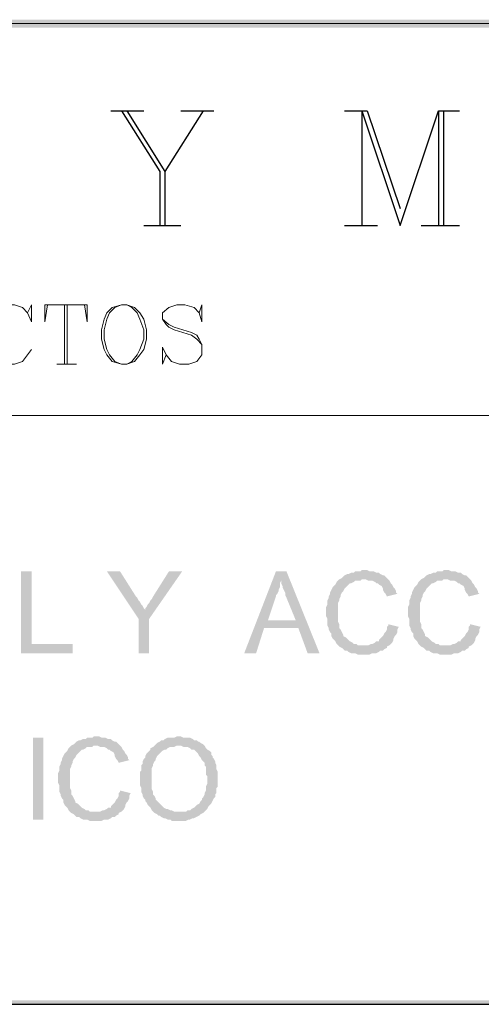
# Model space of a CAD drawing. Header units: millimetres. Extents: x 7 to 3083, y -677 to 294.
# Tile 148 of 256: x 1416 to 1430, y -337 to -305. Entities that reach past the tile are written whole.
import ezdxf

# ---------------------------------------------------------------- set-up
doc = ezdxf.new("R2010")
doc.units = ezdxf.units.MM
for name, color, linetype, lineweight in [('DGE_CONTORNOS', 7, 'Continuous', 0), ('DGE_DATOS', 7, 'Continuous', 0), ('DGE_RELLENO', 7, 'Continuous', 0)]:
    doc.layers.add(name, color=color, linetype=linetype, lineweight=lineweight)

# ---------------------------------------------------------------- blocks, each defined once
blk = doc.blocks.new('DGE_BT_015')
at = {"layer": 'DGE_RELLENO', "true_color": 0x000000}
for points in [[(23.4527, 34.8263), (23.7067, 34.5723), (201.9723, 34.8263)], [(23.7067, 34.5723), (201.9723, 34.8263), (201.8453, 34.5723)], [(135.9747, 17.131), (135.636, 17.131), (135.636, 14.5063), (137.287, 14.5063), (137.287, 14.8026), (135.9747, 14.8026)], [(138.811, 17.131), (138.3877, 17.131), (139.4037, 15.607), (139.6153, 15.9033), (139.573, 15.9456), (139.5307, 16.0303), (139.4883, 16.0726), (139.446, 16.1573), (139.4037, 16.1996), (139.3613, 16.2843), (139.319, 16.3266)], [(140.8007, 17.131), (140.3773, 17.131), (139.8693, 16.3266), (139.827, 16.2419), (139.7847, 16.1996), (139.7423, 16.115), (139.7, 16.0726), (139.6577, 15.988), (139.6153, 15.9456), (139.6153, 15.9033), (139.4037, 15.607), (139.4037, 14.5063), (139.7423, 14.5063), (139.7423, 15.607)], [(144.145, 17.131), (143.8063, 17.131), (142.7903, 14.5063), (143.1713, 14.5063), (143.4253, 15.3106), (144.526, 15.3106), (143.5523, 15.5646), (143.8063, 16.3266), (143.8063, 16.3689), (143.8487, 16.4113), (143.891, 16.4959), (143.891, 16.5383), (143.9333, 16.623), (143.9333, 16.7499), (143.9757, 16.8346)], [(144.145, 17.131), (143.9757, 16.8346), (143.9757, 16.7499), (144.018, 16.6653), (144.018, 16.623), (144.0603, 16.5383), (144.1027, 16.4536), (144.1027, 16.3689), (144.145, 16.2843), (144.4413, 15.5646), (143.5523, 15.5646), (144.526, 15.3106), (144.8223, 14.5063), (145.2033, 14.5063)], [(146.6427, 17.1733), (146.558, 17.1733), (146.5157, 17.131), (146.3463, 17.131), (146.304, 17.0886), (146.2193, 17.0886), (146.1347, 17.0463), (146.0923, 17.0463), (146.0077, 17.0039), (145.9653, 16.9616), (145.923, 16.9193), (145.8383, 16.8769), (145.796, 16.8346), (145.7537, 16.7923), (145.7113, 16.7076), (145.669, 16.6653), (145.6267, 16.623), (145.5843, 16.5383), (145.542, 16.4536), (145.542, 16.4113), (145.4997, 16.3266), (145.4997, 16.2843), (145.4573, 16.1996), (145.4573, 16.0726), (145.415, 15.988), (145.415, 15.6916), (145.4573, 15.607), (145.4573, 15.3953), (145.4997, 15.3106), (145.4997, 15.2683), (145.542, 15.1836), (145.5843, 15.1413), (145.5843, 15.0566), (145.6267, 14.972), (145.669, 14.9296), (145.7113, 14.8873), (145.7537, 14.8026), (145.796, 14.7603), (145.8383, 14.7179), (146.6427, 14.7603), (146.431, 14.7603), (146.3887, 14.8026), (146.304, 14.8026), (146.2617, 14.8449), (146.177, 14.8873), (146.1347, 14.9296), (146.0923, 14.972), (146.05, 15.0143), (145.9653, 15.0566), (145.9653, 15.0989), (145.923, 15.1836), (145.8807, 15.2683), (145.8383, 15.3106), (145.8383, 15.4376), (145.796, 15.5223), (145.796, 16.115), (145.8383, 16.1996), (145.8383, 16.2419), (145.8807, 16.3266), (145.8807, 16.3689), (145.923, 16.4536), (145.9653, 16.4959), (146.0077, 16.5806), (146.05, 16.623), (146.0923, 16.6653), (146.1347, 16.7076), (146.177, 16.7499), (146.2193, 16.7499), (146.304, 16.7923), (146.3463, 16.8346), (146.5157, 16.8346), (146.558, 16.8769), (147.4047, 16.8769), (147.3623, 16.9193), (147.32, 16.9616), (147.2777, 17.0039), (147.2353, 17.0039), (147.1507, 17.0463), (147.1083, 17.0886), (147.0237, 17.0886), (146.939, 17.131), (146.812, 17.131), (146.7273, 17.1733)], [(149.2673, 17.1733), (149.1827, 17.1733), (149.1403, 17.131), (148.971, 17.131), (148.9287, 17.0886), (148.844, 17.0886), (148.7593, 17.0463), (148.717, 17.0463), (148.6323, 17.0039), (148.59, 16.9616), (148.5477, 16.9193), (148.463, 16.8769), (148.4207, 16.8346), (148.3783, 16.7923), (148.336, 16.7076), (148.2937, 16.6653), (148.2513, 16.623), (148.209, 16.5383), (148.1667, 16.4536), (148.1667, 16.4113), (148.1243, 16.3266), (148.1243, 16.2843), (148.082, 16.1996), (148.082, 16.0726), (148.0397, 15.988), (148.0397, 15.6916), (148.082, 15.607), (148.082, 15.3953), (148.1243, 15.3106), (148.1243, 15.2683), (148.1667, 15.1836), (148.209, 15.1413), (148.209, 15.0566), (148.2513, 14.972), (148.2937, 14.9296), (148.336, 14.8873), (148.3783, 14.8026), (148.4207, 14.7603), (148.463, 14.7179), (149.2673, 14.7603), (149.0557, 14.7603), (149.0133, 14.8026), (148.9287, 14.8026), (148.8863, 14.8449), (148.8017, 14.8873), (148.7593, 14.9296), (148.717, 14.972), (148.6747, 15.0143), (148.59, 15.0566), (148.59, 15.0989), (148.5477, 15.1836), (148.5053, 15.2683), (148.463, 15.3106), (148.463, 15.4376), (148.4207, 15.5223), (148.4207, 16.115), (148.463, 16.1996), (148.463, 16.2419), (148.5053, 16.3266), (148.5053, 16.3689), (148.5477, 16.4536), (148.59, 16.4959), (148.6323, 16.5806), (148.6747, 16.623), (148.717, 16.6653), (148.7593, 16.7076), (148.8017, 16.7499), (148.844, 16.7499), (148.9287, 16.7923), (148.971, 16.8346), (149.1403, 16.8346), (149.1827, 16.8769), (150.0293, 16.8769), (149.987, 16.9193), (149.9447, 16.9616), (149.9023, 17.0039), (149.86, 17.0039), (149.7753, 17.0463), (149.733, 17.0886), (149.6483, 17.0886), (149.5637, 17.131), (149.4367, 17.131), (149.352, 17.1733)], [(147.4047, 16.8769), (146.6427, 16.8769), (146.685, 16.8769), (146.7697, 16.8346), (146.8967, 16.8346), (146.9813, 16.7923), (147.0237, 16.7499), (147.066, 16.7499), (147.1083, 16.7076), (147.193, 16.6653), (147.2353, 16.5806), (147.2353, 16.5383), (147.2777, 16.4536), (147.32, 16.4113), (147.3623, 16.3266), (147.701, 16.4113), (147.6587, 16.4536), (147.6587, 16.4959), (147.6163, 16.5806), (147.574, 16.623), (147.5317, 16.7076), (147.4893, 16.7499), (147.447, 16.8346)], [(150.0293, 16.8769), (149.2673, 16.8769), (149.3097, 16.8769), (149.3943, 16.8346), (149.5213, 16.8346), (149.606, 16.7923), (149.6483, 16.7499), (149.6907, 16.7499), (149.733, 16.7076), (149.8177, 16.6653), (149.86, 16.5806), (149.86, 16.5383), (149.9023, 16.4536), (149.9447, 16.4113), (149.987, 16.3266), (150.3257, 16.4113), (150.2833, 16.4536), (150.2833, 16.4959), (150.241, 16.5806), (150.1987, 16.623), (150.1563, 16.7076), (150.114, 16.7499), (150.0717, 16.8346)], [(147.4047, 15.4376), (147.4047, 15.3953), (147.3623, 15.3529), (147.3623, 15.2683), (147.32, 15.1836), (147.2777, 15.1413), (147.2353, 15.0566), (147.193, 15.0143), (147.1507, 14.972), (147.1083, 14.9296), (147.1083, 14.8873), (147.0237, 14.8873), (146.9813, 14.8449), (146.8967, 14.8026), (146.8543, 14.8026), (146.7697, 14.7603), (146.6427, 14.7603), (145.8383, 14.7179), (145.923, 14.6756), (145.9653, 14.6333), (146.0077, 14.5909), (146.0923, 14.5909), (146.1347, 14.5486), (146.2193, 14.5063), (146.3463, 14.5063), (146.431, 14.464), (146.812, 14.464), (146.8967, 14.5063), (147.0237, 14.5063), (147.1083, 14.5486), (147.1507, 14.5909), (147.2353, 14.5909), (147.2777, 14.6333), (147.3623, 14.6756), (147.3623, 14.7179), (147.447, 14.7603), (147.4893, 14.8026), (147.5317, 14.8449), (147.574, 14.9296), (147.574, 14.972), (147.6163, 15.0566), (147.6587, 15.0989), (147.701, 15.1836), (147.701, 15.2683), (147.7433, 15.3529)], [(150.0293, 15.4376), (150.0293, 15.3953), (149.987, 15.3529), (149.987, 15.2683), (149.9447, 15.1836), (149.9023, 15.1413), (149.86, 15.0566), (149.8177, 15.0143), (149.7753, 14.972), (149.733, 14.9296), (149.733, 14.8873), (149.6483, 14.8873), (149.606, 14.8449), (149.5213, 14.8026), (149.479, 14.8026), (149.3943, 14.7603), (149.2673, 14.7603), (148.463, 14.7179), (148.5477, 14.6756), (148.59, 14.6333), (148.6323, 14.5909), (148.717, 14.5909), (148.7593, 14.5486), (148.844, 14.5063), (148.971, 14.5063), (149.0557, 14.464), (149.4367, 14.464), (149.5213, 14.5063), (149.6483, 14.5063), (149.733, 14.5486), (149.7753, 14.5909), (149.86, 14.5909), (149.9023, 14.6333), (149.987, 14.6756), (149.987, 14.7179), (150.0717, 14.7603), (150.114, 14.8026), (150.1563, 14.8449), (150.1987, 14.9296), (150.1987, 14.972), (150.241, 15.0566), (150.2833, 15.0989), (150.3257, 15.1836), (150.3257, 15.2683), (150.368, 15.3529)], [(136.017, 11.797), (136.3557, 11.797), (136.3557, 9.1723), (136.017, 9.1723), (136.017, 11.797)], [(138.049, 11.8393), (137.9643, 11.8393), (137.922, 11.797), (137.7527, 11.797), (137.7103, 11.7546), (137.6257, 11.7546), (137.541, 11.7123), (137.4987, 11.7123), (137.414, 11.6699), (137.3717, 11.6276), (137.3293, 11.5853), (137.2447, 11.5429), (137.2023, 11.5006), (137.16, 11.4583), (137.1177, 11.3736), (137.0753, 11.3313), (137.033, 11.289), (136.9907, 11.2043), (136.9483, 11.1196), (136.9483, 11.0773), (136.906, 10.9926), (136.906, 10.9503), (136.8637, 10.8656), (136.8637, 10.7386), (136.8213, 10.6539), (136.8213, 10.3576), (136.8637, 10.273), (136.8637, 10.0613), (136.906, 9.9766), (136.906, 9.9343), (136.9483, 9.8496), (136.9907, 9.8073), (136.9907, 9.7226), (137.033, 9.638), (137.0753, 9.5956), (137.1177, 9.5533), (137.16, 9.4686), (137.2023, 9.4263), (137.2447, 9.3839), (138.049, 9.4263), (137.8373, 9.4263), (137.795, 9.4686), (137.7103, 9.4686), (137.668, 9.5109), (137.5833, 9.5533), (137.541, 9.5956), (137.4987, 9.638), (137.4563, 9.6803), (137.3717, 9.7226), (137.3717, 9.765), (137.3293, 9.8496), (137.287, 9.9343), (137.2447, 9.9766), (137.2447, 10.1036), (137.2023, 10.1883), (137.2023, 10.781), (137.2447, 10.8656), (137.2447, 10.9079), (137.287, 10.9926), (137.287, 11.0349), (137.3293, 11.1196), (137.3717, 11.1619), (137.414, 11.2466), (137.4563, 11.289), (137.4987, 11.3313), (137.541, 11.3736), (137.5833, 11.4159), (137.6257, 11.4159), (137.7103, 11.4583), (137.7527, 11.5006), (137.922, 11.5006), (137.9643, 11.5429), (138.811, 11.5429), (138.7687, 11.5853), (138.7263, 11.6276), (138.684, 11.6699), (138.6417, 11.6699), (138.557, 11.7123), (138.5147, 11.7546), (138.43, 11.7546), (138.3453, 11.797), (138.2183, 11.797), (138.1337, 11.8393)], [(140.716, 11.8393), (140.6313, 11.8393), (140.5467, 11.797), (140.335, 11.797), (140.2503, 11.7546), (140.208, 11.7123), (140.1233, 11.7123), (140.081, 11.6699), (139.9963, 11.6276), (139.954, 11.5853), (139.9117, 11.5429), (140.7583, 11.5429), (140.843, 11.5006), (140.97, 11.5006), (141.0547, 11.4583), (141.097, 11.4159), (141.1817, 11.4159), (141.224, 11.3736), (141.2663, 11.3313), (141.3087, 11.289), (141.351, 11.2043), (141.3933, 11.1619), (141.4357, 11.0773), (141.478, 11.0349), (141.5203, 10.9926), (141.5203, 10.9079), (141.5627, 10.8656), (141.5627, 10.6116), (141.605, 10.5693), (141.605, 10.3153), (141.5627, 10.2306), (141.5627, 10.1036), (141.5203, 10.0189), (141.5203, 9.9766), (141.478, 9.8919), (141.4357, 9.8496), (141.4357, 9.8073), (141.3933, 9.765), (141.351, 9.6803), (141.2663, 9.638), (141.224, 9.5956), (141.1817, 9.5533), (141.097, 9.5109), (141.0547, 9.4686), (140.97, 9.4686), (140.9277, 9.4263), (140.716, 9.4263), (141.5203, 9.4263), (141.5627, 9.4686), (141.605, 9.5109), (141.6473, 9.5956), (141.6897, 9.638), (141.732, 9.6803), (141.7743, 9.765), (141.8167, 9.8496), (141.859, 9.8919), (141.859, 9.9766), (141.9013, 10.0189), (141.9013, 10.1883), (141.9437, 10.2306), (141.9437, 10.6963), (141.9013, 10.781), (141.9013, 10.9079), (141.859, 10.9926), (141.859, 11.0349), (141.8167, 11.1196), (141.7743, 11.1619), (141.7743, 11.2043), (141.732, 11.2466), (141.732, 11.3313), (141.6897, 11.3736), (141.605, 11.4159), (141.5627, 11.4583), (141.5203, 11.5429), (141.478, 11.5853), (141.3933, 11.6276), (141.351, 11.6699), (141.3087, 11.6699), (141.2663, 11.7123), (141.1817, 11.7123), (141.1393, 11.7546), (141.0547, 11.797), (140.843, 11.797), (140.7583, 11.8393)], [(138.811, 11.5429), (138.049, 11.5429), (138.0913, 11.5429), (138.176, 11.5006), (138.303, 11.5006), (138.3877, 11.4583), (138.43, 11.4159), (138.4723, 11.4159), (138.5147, 11.3736), (138.5993, 11.3313), (138.6417, 11.2466), (138.6417, 11.2043), (138.684, 11.1196), (138.7263, 11.0773), (138.7687, 10.9926), (139.1073, 11.0773), (139.065, 11.1196), (139.065, 11.1619), (139.0227, 11.2466), (138.9803, 11.289), (138.938, 11.3736), (138.8957, 11.4159), (138.8533, 11.5006)], [(139.9117, 11.5429), (139.8693, 11.5006), (139.7847, 11.4583), (139.7847, 11.4159), (139.7423, 11.3736), (139.7, 11.3313), (139.6577, 11.289), (139.6153, 11.2043), (139.6153, 11.1619), (139.573, 11.1196), (139.5307, 11.0349), (139.5307, 10.9503), (139.4883, 10.9079), (139.4883, 10.7386), (139.446, 10.6963), (139.446, 10.273), (139.4883, 10.1883), (139.4883, 10.0613), (139.5307, 9.9766), (139.5307, 9.9343), (139.573, 9.8496), (139.6153, 9.8073), (139.6153, 9.765), (139.6577, 9.7226), (139.7, 9.638), (139.7423, 9.5956), (139.7847, 9.5533), (139.827, 9.4686), (139.8693, 9.4263), (139.9117, 9.3839), (139.9963, 9.3416), (140.0387, 9.2993), (140.081, 9.2993), (140.1233, 9.257), (140.208, 9.2146), (140.2503, 9.2146), (140.335, 9.1723), (140.4197, 9.1723), (140.462, 9.13), (140.716, 9.13), (140.9277, 9.13), (141.0123, 9.1723), (141.0547, 9.1723), (141.1393, 9.2146), (141.1817, 9.2146), (141.2663, 9.257), (141.351, 9.2993), (141.3933, 9.3416), (141.478, 9.3839), (141.5203, 9.4263), (140.5467, 9.4263), (140.462, 9.4686), (140.4197, 9.4686), (140.335, 9.5109), (140.2927, 9.5109), (140.208, 9.5533), (140.1657, 9.5956), (140.1233, 9.638), (140.081, 9.6803), (140.0387, 9.7226), (139.9963, 9.765), (139.954, 9.8073), (139.954, 9.8496), (139.9117, 9.9343), (139.8693, 9.9766), (139.8693, 10.0613), (139.827, 10.1459), (139.827, 10.8233), (139.8693, 10.9079), (139.8693, 10.9503), (139.9117, 11.0349), (139.954, 11.0773), (139.954, 11.1196), (139.9963, 11.2043), (140.0387, 11.2466), (140.081, 11.289), (140.1233, 11.3313), (140.1657, 11.3736), (140.2503, 11.4159), (140.2927, 11.4159), (140.335, 11.4583), (140.4197, 11.5006), (140.5467, 11.5006), (140.6313, 11.5429), (140.716, 11.5429)], [(138.811, 10.1036), (138.811, 10.0613), (138.7687, 10.0189), (138.7687, 9.9343), (138.7263, 9.8496), (138.684, 9.8073), (138.6417, 9.7226), (138.5993, 9.6803), (138.557, 9.638), (138.5147, 9.5956), (138.5147, 9.5533), (138.43, 9.5533), (138.3877, 9.5109), (138.303, 9.4686), (138.2607, 9.4686), (138.176, 9.4263), (138.049, 9.4263), (137.2447, 9.3839), (137.3293, 9.3416), (137.3717, 9.2993), (137.414, 9.257), (137.4987, 9.257), (137.541, 9.2146), (137.6257, 9.1723), (137.7527, 9.1723), (137.8373, 9.13), (138.2183, 9.13), (138.303, 9.1723), (138.43, 9.1723), (138.5147, 9.2146), (138.557, 9.257), (138.6417, 9.257), (138.684, 9.2993), (138.7687, 9.3416), (138.7687, 9.3839), (138.8533, 9.4263), (138.8957, 9.4686), (138.938, 9.5109), (138.9803, 9.5956), (138.9803, 9.638), (139.0227, 9.7226), (139.065, 9.765), (139.1073, 9.8496), (139.1073, 9.9343), (139.1497, 10.0189)], [(201.9723, 3.2456), (201.8453, 3.3726), (23.5797, 3.2456)], [(201.8453, 3.3726), (23.5797, 3.2456), (23.7067, 3.3726)]]:
    blk.add_hatch(color=18, dxfattribs=at).paths.add_polyline_path(points, flags=0)
at = {"layer": 'DGE_CONTORNOS', "lineweight": 13}
blk.add_lwpolyline([(23.5797, 34.6993), (201.9723, 34.6993)], dxfattribs=at)
at = {"layer": 'DGE_CONTORNOS', "lineweight": 25}
for points in [[(138.5147, 31.9053), (139.573, 31.9053)], [(138.8533, 31.9053), (140.081, 29.9579), (140.081, 28.2223)], [(139.0227, 31.9053), (140.2503, 29.9579), (140.2503, 28.2223)], [(141.478, 31.9053), (140.2503, 29.9579)], [(140.7583, 31.9053), (141.8167, 31.9053)], [(146.0077, 31.9053), (146.7273, 31.9053)], [(146.558, 31.9053), (146.558, 28.2223)], [(146.558, 31.9053), (147.7857, 28.2223), (149.0133, 31.9053), (149.0133, 28.2223)], [(146.7273, 31.9053), (147.7857, 28.7726)], [(149.0133, 31.9053), (149.6907, 31.9053)], [(149.1827, 31.9053), (149.1827, 28.2223)], [(139.573, 28.2223), (140.7583, 28.2223)], [(146.0077, 28.2223), (147.066, 28.2223)], [(148.463, 28.2223), (149.6907, 28.2223)], [(7.874, 3.2456), (201.9723, 3.2456)]]:
    blk.add_lwpolyline(points, dxfattribs=at)
at = {"layer": 'DGE_CONTORNOS', "lineweight": 5}
for points in [[(135.8477, 25.4283), (135.9747, 25.132), (135.9747, 25.6823), (135.8477, 25.4283), (135.6783, 25.5976), (135.4243, 25.6823), (135.255, 25.6823), (134.9587, 25.5976), (134.7893, 25.4283), (134.7047, 25.2166), (134.62, 24.9626), (134.62, 24.497), (134.7047, 24.2429), (134.7893, 24.0736), (134.9587, 23.8619), (135.255, 23.7773), (135.4243, 23.7773), (135.6783, 23.8619), (135.8477, 24.0736), (135.9747, 24.2429)], [(136.4827, 25.6823), (136.398, 25.132), (136.398, 25.6823), (137.7527, 25.6823), (137.7527, 25.132), (137.668, 25.6823)], [(137.033, 25.6823), (137.033, 23.7773)], [(137.1177, 25.6823), (137.1177, 23.7773)], [(138.8533, 25.6823), (138.557, 25.5976), (138.3877, 25.4283), (138.303, 25.2166), (138.2183, 24.8779), (138.2183, 24.5816), (138.303, 24.2429), (138.3877, 24.0736), (138.557, 23.8619), (138.8533, 23.7773), (139.0227, 23.7773), (139.2767, 23.8619), (139.446, 24.0736), (139.573, 24.2429), (139.6577, 24.5816), (139.6577, 24.8779), (139.573, 25.2166), (139.446, 25.4283), (139.2767, 25.5976), (139.0227, 25.6823), (138.8533, 25.6823), (138.6417, 25.5976), (138.4723, 25.4283), (138.3877, 25.2166), (138.303, 24.8779), (138.303, 24.5816), (138.3877, 24.2429), (138.4723, 24.0736), (138.6417, 23.8619), (138.8533, 23.7773)], [(139.0227, 23.7773), (139.192, 23.8619), (139.3613, 24.0736), (139.446, 24.2429), (139.573, 24.5816), (139.573, 24.8779), (139.446, 25.2166), (139.3613, 25.4283), (139.192, 25.5976), (139.0227, 25.6823)], [(141.351, 25.4283), (141.4357, 25.6823), (141.4357, 25.132), (141.351, 25.4283), (141.1817, 25.5976), (140.8853, 25.6823), (140.6313, 25.6823), (140.3773, 25.5976), (140.1657, 25.4283), (140.1657, 25.2166), (140.2927, 25.0473), (140.3773, 24.9626), (140.5467, 24.8779), (141.097, 24.7086), (141.2663, 24.5816), (141.4357, 24.4123)], [(140.1657, 25.2166), (140.3773, 25.0473), (140.5467, 24.9626), (141.097, 24.7933), (141.2663, 24.7086), (141.351, 24.5816), (141.4357, 24.4123), (141.4357, 24.0736), (141.2663, 23.8619), (141.0123, 23.7773), (140.716, 23.7773), (140.462, 23.8619), (140.2927, 24.0736), (140.1657, 24.3276), (140.1657, 23.7773), (140.2927, 24.0736)], [(136.779, 23.7773), (137.414, 23.7773)]]:
    blk.add_lwpolyline(points, dxfattribs=at)
at = {"layer": 'DGE_CONTORNOS', "lineweight": 9}
blk.add_lwpolyline([(23.5797, 22.1263), (201.9723, 22.1263)], dxfattribs=at)
at = {"layer": 'DGE_DATOS', "flags": 1}
for tag, p in [('NORMA', (12, -5)), ('LAMINA', (12, -8)), ('PAGINA_PDF', (12, -11))]:
    blk.add_attdef(tag, p, '', height=1.5, dxfattribs=at)

msp = doc.modelspace()

# ---------------------------------------------------------------- block references
msp.add_blockref('DGE_BT_015', (1280, -340))

doc.saveas('drawing.dxf')
